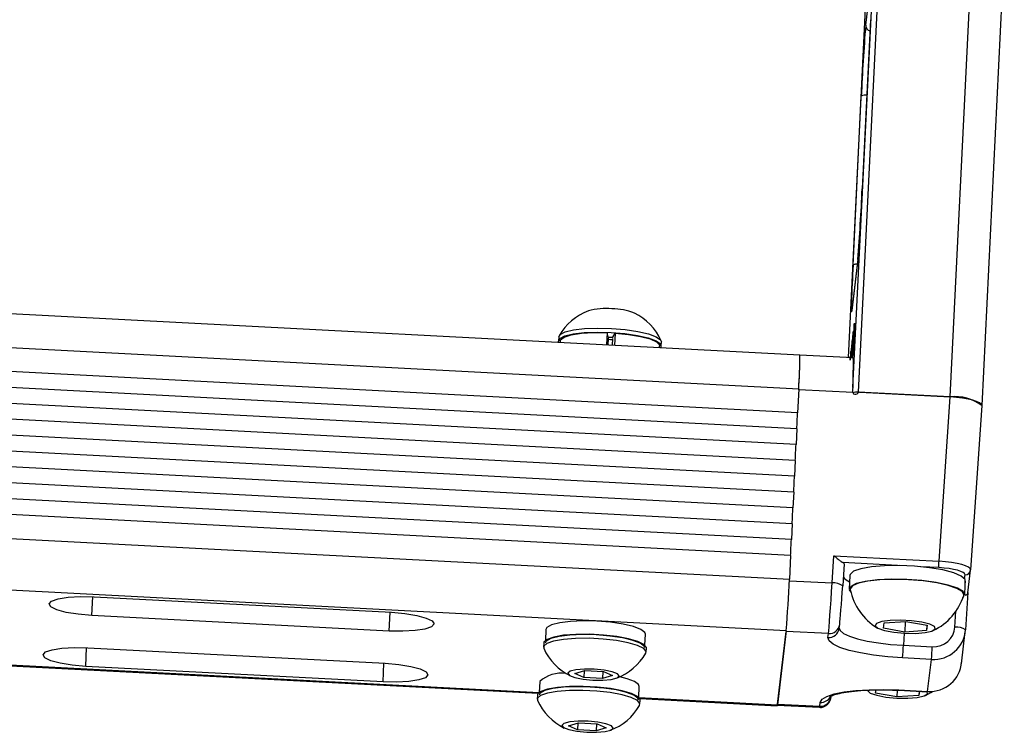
# Model space of a CAD drawing. Header units: millimetres. Extents: x 9 to 583, y 10 to 410.
# Tile 10 of 107: x 157 to 176, y 58 to 71. Entities that reach past the tile are written whole.
import ezdxf

# ---------------------------------------------------------------- set-up
doc = ezdxf.new("R2010")
doc.units = ezdxf.units.MM

msp = doc.modelspace()

# ---------------------------------------------------------------- linework, layer by layer
at = {"color": 7, "linetype": 'Continuous', "lineweight": 25}
for p, q in [((173.2597, 73.1224), (172.842, 64.6055)), ((174.5395, 64.5167), (174.9572, 73.0336)), ((175.5409, 72.874), (175.1234, 64.361)), ((172.9804, 71.3814), (173.0931, 72.3222)), ((173.0686, 71.4844), (172.9156, 68.3629)), ((172.9575, 71.4384), (172.6537, 65.2443)), ((172.7465, 66.9516), (172.8996, 70.0732)), ((171.7649, 65.2908), (92.0825, 69.4576)), ((171.7436, 64.6629), (92.0612, 68.8297)), ((171.7221, 64.224), (92.0397, 68.3908)), ((171.7077, 63.9313), (92.0253, 68.0981)), ((171.6934, 63.6387), (92.011, 67.8055)), ((171.679, 63.346), (91.9966, 67.5128)), ((171.6647, 63.0534), (91.9823, 67.2202)), ((172.8348, 67.0547), (172.7221, 66.1138)), ((172.8353, 67.0614), (172.7227, 66.1205)), ((172.8348, 67.0547), (172.8353, 67.0614)), ((171.6503, 62.7607), (91.9679, 66.9276)), ((171.636, 62.4681), (91.9535, 66.6349)), ((171.6216, 62.1755), (91.9392, 66.3423)), ((171.6073, 61.8828), (91.9248, 66.0496)), ((172.7221, 66.1138), (172.7187, 66.0918)), ((172.7719, 65.8777), (172.7432, 65.2925)), ((172.7652, 65.7865), (172.769, 65.854)), ((172.769, 65.854), (172.7719, 65.8777)), ((172.7707, 65.8539), (172.769, 65.854)), ((171.5929, 61.5902), (91.9105, 65.757)), ((168.2061, 65.7054), (168.1949, 65.4775)), ((168.2261, 65.6228), (168.2061, 65.7054)), ((168.3108, 65.6184), (168.3502, 65.6978)), ((168.3502, 65.6978), (168.3391, 65.4699)), ((172.7464, 65.6656), (172.7231, 65.2406)), ((172.7293, 65.2403), (172.7498, 65.6582)), ((172.7541, 65.7297), (172.7301, 65.2403)), ((172.7418, 65.2809), (172.7675, 65.8062)), ((172.745, 65.6532), (172.7464, 65.6656)), ((172.7474, 65.6384), (172.7513, 65.706)), ((172.7498, 65.6582), (172.7474, 65.6384)), ((172.7506, 65.6581), (172.7498, 65.6582)), ((172.7513, 65.706), (172.7541, 65.7297)), ((172.753, 65.7059), (172.7513, 65.706)), ((172.7675, 65.8062), (172.7652, 65.7865)), ((172.7683, 65.8062), (172.7675, 65.8062)), ((167.3094, 65.6261), (167.3058, 65.552)), ((167.3358, 65.5505), (167.3344, 65.5224)), ((168.2209, 65.4761), (168.2271, 65.6031)), ((168.3056, 65.5709), (168.2656, 65.5734)), ((168.3008, 65.4719), (168.307, 65.5989)), ((169.2035, 65.4589), (169.2072, 65.5331)), ((172.7093, 65.2414), (172.7231, 65.4799)), ((172.7201, 65.2408), (172.7332, 65.5553)), ((172.7347, 65.5677), (172.721, 65.2407)), ((172.7223, 65.2407), (172.745, 65.6532)), ((172.7231, 65.4799), (172.7226, 65.457)), ((172.7332, 65.5553), (172.7347, 65.5677)), ((172.7342, 65.5553), (172.7332, 65.5553)), ((172.7458, 65.6532), (172.745, 65.6532)), ((91.889, 65.318), (171.5714, 61.1512)), ((169.1719, 65.4264), (169.1736, 65.4604)), ((172.7091, 65.3099), (172.7048, 65.3101)), ((172.7226, 65.457), (172.7102, 65.2413)), ((172.7383, 65.3027), (172.738, 65.3027)), ((172.7498, 65.2392), (171.765, 65.2907)), ((172.7369, 65.2646), (172.7358, 65.2432)), ((172.7432, 65.2925), (172.7418, 65.2809)), ((171.7436, 64.6629), (171.7221, 64.224)), ((172.744, 64.5969), (171.7429, 64.6492)), ((172.744, 64.5969), (172.7421, 64.61)), ((172.7802, 64.5694), (172.8001, 64.5684)), ((174.5395, 64.5167), (172.842, 64.6055)), ((172.8712, 64.604), (174.5396, 64.5167)), ((174.3358, 61.4823), (174.5396, 64.5167)), ((175.1233, 64.3571), (174.9194, 61.3227)), ((171.7077, 63.9313), (171.6934, 63.6387)), ((171.679, 63.346), (171.6647, 63.0534)), ((171.6503, 62.7607), (171.636, 62.4681)), ((171.6216, 62.1755), (171.6073, 61.8828)), ((171.5929, 61.5902), (171.5714, 61.1512)), ((172.3608, 61.0827), (172.3944, 61.5838)), ((172.3944, 61.5838), (174.3358, 61.4823)), ((172.5825, 61.4345), (172.5553, 61.0295)), ((174.8692, 60.902), (174.919, 61.3177)), ((174.919, 61.3177), (174.9194, 61.3227)), ((172.6899, 61.2222), (172.6774, 60.9686)), ((174.823, 61.1142), (174.8167, 61.1145)), ((158.7266, 60.8275), (164.2185, 60.5403)), ((174.7762, 60.8099), (174.7961, 60.829)), ((174.7961, 60.829), (174.7832, 60.8297)), ((174.8106, 60.8605), (174.7926, 60.8615)), ((174.8109, 60.864), (174.8122, 60.8913)), ((174.8696, 60.907), (174.8231, 60.2136)), ((134.9503, 60.7159), (166.932, 59.0435)), ((164.1771, 60.1939), (158.6852, 60.4811)), ((167.0746, 60.2244), (167.0646, 60.0217)), ((172.4919, 60.2447), (172.5006, 60.3168)), ((172.5006, 60.3168), (172.5015, 60.3267)), ((173.3072, 60.244), (173.3191, 60.3428)), ((173.7007, 60.1737), (173.3072, 60.244)), ((173.3191, 60.3428), (173.7244, 60.3713)), ((173.7104, 60.3703), (173.7007, 60.1737)), ((174.1061, 60.2022), (173.7007, 60.1737)), ((173.7244, 60.3713), (174.1179, 60.301)), ((174.111, 60.3022), (174.1061, 60.2022)), ((174.1179, 60.301), (174.1061, 60.2022)), ((168.9024, 59.9315), (168.9124, 60.1343)), ((171.5127, 60.1998), (171.3488, 58.8313)), ((171.3504, 58.8447), (171.511, 60.1863)), ((172.2924, 60.1454), (171.511, 60.1863)), ((172.2838, 60.0734), (172.2924, 60.1454)), ((174.7491, 59.5897), (174.8203, 60.1837)), ((158.614, 59.8866), (164.1059, 59.5995)), ((167.0322, 59.9723), (167.0286, 59.8982)), ((168.9263, 59.8051), (168.9299, 59.8792)), ((173.6774, 59.9307), (174.2102, 59.9028)), ((174.1957, 59.6684), (173.6629, 59.6963)), ((174.1249, 59.0772), (174.1957, 59.6684)), ((164.0644, 59.2531), (158.5725, 59.5402)), ((167.6088, 59.4073), (167.7895, 59.4624)), ((167.7741, 59.3341), (167.6088, 59.4073)), ((167.7803, 59.4596), (167.7741, 59.3341)), ((168.12, 59.3161), (167.7741, 59.3341)), ((167.7895, 59.4624), (168.1354, 59.4444)), ((168.1263, 59.4448), (168.12, 59.3161)), ((168.3006, 59.3712), (168.12, 59.3161)), ((168.1354, 59.4444), (168.3006, 59.3712)), ((166.9593, 59.2622), (166.9494, 59.0594)), ((168.7872, 58.9693), (168.7971, 59.1721)), ((166.9169, 59.0101), (166.9133, 58.9359)), ((168.807, 58.9455), (171.3452, 58.8127)), ((173.1638, 59.0465), (173.171, 59.1066)), ((173.5573, 58.9763), (173.1638, 59.0465)), ((173.5634, 59.1012), (173.5573, 58.9763)), ((173.9626, 59.0048), (173.5573, 58.9763)), ((173.5912, 59.1004), (174.124, 59.0725)), ((173.5921, 59.105), (174.1249, 59.0772)), ((173.9664, 59.0808), (173.9626, 59.0048)), ((173.9717, 59.0805), (173.9626, 59.0048)), ((168.811, 58.8429), (168.8147, 58.917)), ((171.3481, 58.8261), (172.1285, 58.7853)), ((171.3504, 58.8447), (172.1317, 58.8039)), ((172.1317, 58.8039), (172.1404, 58.8759)), ((167.4936, 58.4451), (167.6742, 58.5002)), ((167.6589, 58.3719), (167.4936, 58.4451)), ((167.665, 58.4974), (167.6589, 58.3719)), ((167.6742, 58.5002), (168.0201, 58.4821)), ((168.0111, 58.4826), (168.0048, 58.3538)), ((168.1854, 58.4089), (168.0048, 58.3538)), ((168.0201, 58.4821), (168.1854, 58.4089)), ((168.0048, 58.3538), (167.6589, 58.3719))]:
    msp.add_line(p, q, dxfattribs=at)
at = {"color": 8, "linetype": 'Continuous', "lineweight": 25}
for p, q in [((172.7446, 64.6905), (173.1572, 73.1063)), ((172.7221, 66.1138), (172.7227, 66.1205)), ((168.2656, 65.5734), (168.2257, 65.5751)), ((171.5127, 60.1998), (132.8187, 62.2232)), ((173.5674, 61.4049), (172.5574, 61.4577)), ((174.3285, 61.3651), (173.9993, 61.3823)), ((171.5701, 61.1241), (172.3608, 61.0827)), ((174.8064, 61.1616), (174.8149, 61.2321)), ((158.6852, 60.4811), (158.7022, 60.8287)), ((134.9512, 60.7346), (166.9495, 59.0613)), ((164.1771, 60.1939), (164.1941, 60.5416)), ((174.6285, 60.2668), (174.6483, 60.5621)), ((173.6884, 60.1537), (173.6774, 59.9307)), ((158.5725, 59.5402), (158.5895, 59.8878)), ((164.0644, 59.2531), (164.0814, 59.6007)), ((168.7917, 58.965), (171.3488, 58.8313))]:
    msp.add_line(p, q, dxfattribs=at)
at = {"color": 7, "linetype": 'Continuous', "lineweight": 25, "flags": 128}
for points in [[(173.7239, 85.7349), (173.6522, 84.498), (173.5803, 83.2366), (173.5083, 81.9546), (173.4365, 80.656), (173.3651, 79.3447), (173.2943, 78.0247), (173.2244, 76.7002), (173.1556, 75.3753), (173.088, 74.0539), (173.0219, 72.7403), (172.9575, 71.4384)], [(167.3134, 65.5235), (167.3066, 65.5411), (167.3309, 65.5954), (167.4236, 65.643), (167.578, 65.6804), (167.7826, 65.7048), (168.0222, 65.7145), (168.279, 65.7086)], [(167.3094, 65.6261), (167.3345, 65.6695), (167.4272, 65.7171), (167.5816, 65.7545), (167.7862, 65.779), (168.0258, 65.7886), (168.2826, 65.7828)], [(167.3358, 65.5505), (167.343, 65.5729), (167.4097, 65.6228), (167.5416, 65.6636), (167.7284, 65.6923), (167.9557, 65.7066), (168.2061, 65.7054)], [(168.279, 65.7086), (168.534, 65.6877), (168.7683, 65.6533), (168.9645, 65.6079), (169.1081, 65.5549), (169.1884, 65.4982), (169.1994, 65.4421), (169.1885, 65.4255)], [(168.2826, 65.7828), (168.5377, 65.7618), (168.772, 65.7274), (168.9682, 65.682), (169.1117, 65.629), (169.192, 65.5724), (169.2072, 65.5331)], [(168.3502, 65.6978), (168.5978, 65.673), (168.8189, 65.6353), (168.9965, 65.5876), (169.117, 65.5335), (169.1711, 65.4773), (169.1736, 65.4604)], [(174.8163, 61.1468), (174.7463, 61.2094), (174.6062, 61.2691), (174.4058, 61.3219), (174.1594, 61.3638), (173.8845, 61.392), (173.6004, 61.4045), (173.3275, 61.4003), (173.085, 61.3798), (172.8901, 61.3445), (172.7566, 61.2967), (172.694, 61.24), (172.6899, 61.2222)], [(174.8106, 60.8605), (174.78, 60.9228), (174.676, 60.9846), (174.5059, 61.0415), (174.2818, 61.0896), (174.0196, 61.1254), (173.7379, 61.1463), (173.4566, 61.151), (173.1957, 61.139), (172.9737, 61.1112), (172.8063, 61.0696), (172.7054, 61.0172), (172.6781, 60.9576), (172.7066, 60.9114)], [(174.7906, 60.8522), (174.7926, 60.8615), (174.7638, 60.9215), (174.6656, 60.9811), (174.5045, 61.0363), (174.2917, 61.0833), (174.0415, 61.119), (173.771, 61.1408), (173.4988, 61.1474), (173.2432, 61.1382), (173.0218, 61.1138), (172.8496, 61.0761), (172.7384, 61.0274), (172.6957, 60.9711), (172.6964, 60.9549)], [(158.6852, 60.4811), (158.4362, 60.5026), (158.2137, 60.539), (158.0394, 60.5867), (157.9303, 60.641), (157.8971, 60.6966), (157.9431, 60.748), (158.0638, 60.7903), (158.2473, 60.8193), (158.4757, 60.8321), (158.7266, 60.8275)], [(164.2185, 60.5403), (164.4675, 60.5188), (164.69, 60.4824), (164.8643, 60.4347), (164.9734, 60.3804), (165.0066, 60.3248), (164.9606, 60.2734), (164.8399, 60.2311), (164.6564, 60.2021), (164.428, 60.1893), (164.1771, 60.1939)], [(173.6983, 60.1532), (173.9005, 60.1507), (174.0774, 60.1647), (174.205, 60.1932), (174.266, 60.2325), (174.2524, 60.2771), (174.1658, 60.3211), (174.018, 60.3586), (173.829, 60.3844), (173.6242, 60.3951), (173.4314, 60.3893), (173.2765, 60.3677), (173.1806, 60.3332), (173.1564, 60.2905), (173.2074, 60.2454), (173.3266, 60.2039), (173.498, 60.1718), (173.6983, 60.1532)], [(168.9124, 60.1343), (168.9017, 60.167), (168.8283, 60.2231), (168.6905, 60.2757), (168.4991, 60.321), (168.2686, 60.3553), (168.017, 60.3761), (167.7636, 60.3817), (167.5279, 60.3718), (167.3281, 60.347), (167.1795, 60.3093), (167.0936, 60.2616), (167.0746, 60.2244)], [(168.9299, 59.8792), (168.9291, 59.8901), (168.883, 59.947), (168.7701, 60.0024), (168.5986, 60.052), (168.3813, 60.0923), (168.1343, 60.1203), (167.876, 60.1338), (167.6254, 60.1318), (167.4013, 60.1146), (167.2201, 60.0834), (167.0954, 60.0405), (167.0363, 59.9891), (167.0322, 59.9723)], [(168.9194, 59.7829), (168.9255, 59.816), (168.8794, 59.8729), (168.7664, 59.9282), (168.5949, 59.9779), (168.3776, 60.0182), (168.1307, 60.0461), (167.8723, 60.0596), (167.6218, 60.0577), (167.3976, 60.0405), (167.2165, 60.0093), (167.0917, 59.9664), (167.0327, 59.915), (167.0333, 59.8754)], [(168.8999, 59.8807), (168.8893, 59.9134), (168.8158, 59.9695), (168.6781, 60.0221), (168.4866, 60.0674), (168.2562, 60.1017), (168.0046, 60.1225), (167.7512, 60.1281), (167.5155, 60.1182), (167.3156, 60.0934), (167.1671, 60.0557), (167.0812, 60.008), (167.0622, 59.9708)], [(173.6629, 59.6963), (173.3874, 59.7165), (173.124, 59.7477), (172.8826, 59.7885), (172.6727, 59.8374), (172.5021, 59.8925), (172.3776, 59.9518), (172.3039, 60.0128), (172.2838, 60.0734)], [(158.5725, 59.5402), (158.3236, 59.5618), (158.101, 59.5982), (157.9267, 59.6459), (157.8176, 59.7001), (157.7844, 59.7557), (157.8304, 59.8072), (157.9511, 59.8495), (158.1346, 59.8784), (158.363, 59.8912), (158.614, 59.8866)], [(164.1059, 59.5995), (164.3548, 59.5779), (164.5773, 59.5415), (164.7516, 59.4938), (164.8607, 59.4396), (164.8939, 59.384), (164.8479, 59.3325), (164.7273, 59.2902), (164.5437, 59.2613), (164.3153, 59.2485), (164.0644, 59.2531)], [(167.9426, 59.2877), (168.125, 59.2859), (168.2815, 59.2999), (168.3883, 59.3275), (168.429, 59.3644), (168.3976, 59.4052), (168.2987, 59.4435), (168.1475, 59.4736), (167.9669, 59.4908), (167.7845, 59.4926), (167.628, 59.4786), (167.5212, 59.451), (167.4804, 59.4141), (167.5119, 59.3733), (167.6108, 59.335), (167.762, 59.3049), (167.9426, 59.2877)], [(168.7971, 59.1721), (168.7865, 59.2048), (168.713, 59.2608), (168.5753, 59.3135), (168.4375, 59.348)], [(168.8147, 58.917), (168.8138, 58.9279), (168.7678, 58.9848), (168.6548, 59.0401), (168.4833, 59.0898), (168.266, 59.1301), (168.0191, 59.158), (167.7607, 59.1715), (167.5102, 59.1696), (167.286, 59.1524), (167.1049, 59.1212), (166.9801, 59.0783), (166.9211, 59.0269), (166.9169, 59.0101)], [(168.7847, 58.9185), (168.774, 58.9512), (168.7006, 59.0072), (168.5628, 59.0599), (168.3714, 59.1051), (168.141, 59.1395), (167.8894, 59.1602), (167.6359, 59.1659), (167.4002, 59.1559), (167.2004, 59.1311), (167.0518, 59.0934), (166.9659, 59.0457), (166.9469, 59.0086)], [(172.1404, 58.8759), (172.1746, 58.9336), (172.262, 58.9863), (172.3991, 59.0318), (172.5806, 59.0686), (172.7996, 59.0951), (173.0476, 59.1103), (173.3152, 59.1136), (173.5921, 59.105)], [(168.8041, 58.8206), (168.8102, 58.8538), (168.7641, 58.9107), (168.6512, 58.966), (168.4797, 59.0157), (168.2624, 59.0559), (168.0154, 59.0839), (167.7571, 59.0974), (167.5066, 59.0955), (167.2824, 59.0783), (167.1012, 59.0471), (166.9765, 59.0042), (166.9174, 58.9527), (166.918, 58.9131)], [(173.012, 59.1041), (173.013, 59.093), (173.064, 59.0479), (173.1832, 59.0065), (173.3545, 58.9743), (173.5549, 58.9557)], [(173.5549, 58.9557), (173.7571, 58.9533), (173.934, 58.9672), (174.0615, 58.9958), (174.1226, 59.035), (174.1158, 59.073)], [(173.5921, 59.105), (173.5912, 59.1004), (173.5912, 59.1004)], [(174.0856, 59.0057), (174.1823, 59.0587), (174.2138, 59.0789)], [(174.1249, 59.0772), (174.124, 59.0726), (174.124, 59.0725)], [(171.3488, 58.8313), (171.3455, 58.8129), (171.3452, 58.8127)], [(171.3469, 58.8262), (171.3471, 58.8264), (171.3504, 58.8447)], [(167.8273, 58.3254), (168.0098, 58.3237), (168.1663, 58.3377), (168.273, 58.3652), (168.3138, 58.4022), (168.2823, 58.443), (168.1835, 58.4813), (168.0322, 58.5114), (167.8517, 58.5286), (167.6692, 58.5303), (167.5127, 58.5164), (167.4059, 58.4888), (167.3652, 58.4518), (167.3966, 58.4111), (167.4955, 58.3727), (167.6467, 58.3427), (167.8273, 58.3254)]]:
    msp.add_lwpolyline(points, dxfattribs=at)
at = {"color": 8, "linetype": 'Continuous', "lineweight": 25, "flags": 128}
for points in [[(172.8242, 66.9684), (172.8105, 66.9682), (172.793, 66.9671), (172.7776, 66.9652), (172.7648, 66.9626), (172.7551, 66.9594), (172.749, 66.9557), (172.7465, 66.9516)], [(172.7187, 66.0918), (172.7176, 66.0886), (172.7153, 66.1055), (172.7153, 66.164), (172.7176, 66.2618), (172.7176, 66.2621)], [(168.2261, 65.6228), (168.2685, 65.6209), (168.3108, 65.6184)], [(172.4925, 60.2492), (172.5101, 60.2026), (172.5735, 60.1502), (172.6804, 60.0993), (172.8269, 60.0519), (173.0072, 60.0099), (173.2145, 59.9749), (173.4408, 59.9481), (173.6774, 59.9307)]]:
    msp.add_lwpolyline(points, dxfattribs=at)
at = {"color": 7, "linetype": 'Continuous', "lineweight": 25}
for centre, radius, start, end in [((207.6014, 68.5868), 34.7336, 175.38503, 177.54731), ((172.9712, 69.952), 0.1408, 77.35918, 120.57612), ((138.2138, 69.8493), 34.7336, 355.38503, 357.54731), ((211.3777, 64.9845), 38.6813, 177.08497, 178.10729), ((168.2355, 65.1143), 1.063, 110.84329, 149.84091), ((168.1754, 64.9053), 1.2439, 84.56765, 104.81914), ((168.2839, 64.9397), 1.2039, 69.31681, 89.55927), ((168.2355, 65.1143), 1.063, 24.54419, 63.54181), ((163.3911, 65.2563), 8.3739, 355.84294, 0.2358), ((160.5822, 65.3557), 11.1829, 356.44843, 359.66747), ((172.8131, 64.4117), 0.1959, 81.53076, 110.54438), ((174.6442, 63.7526), 0.7713, 51.60727, 97.8052), ((154.3283, 64.9302), 17.4081, 356.71038, 357.67473), ((154.2996, 64.345), 17.4081, 356.71038, 357.67473), ((154.2709, 63.7597), 17.4081, 356.71038, 357.67473), ((154.2422, 63.1744), 17.4081, 356.71038, 357.67473), ((154.2135, 62.5891), 17.4081, 356.71038, 357.67473), ((171.2229, 61.6163), 3.1157, 355.37575, 357.53569), ((146.3338, 62.2322), 25.2608, 355.38503, 357.54731), ((172.7706, 61.3397), 0.2503, 215.33527, 249.77317), ((172.3902, 60.808), 0.2763, 53.30004, 96.11243), ((173.757, 61.179), 1.084, 191.93154, 238.57467), ((173.757, 61.179), 1.084, 295.81043, 342.45356), ((174.6579, 59.9921), 0.2763, 53.30004, 96.11243), ((168.0002, 60.3169), 1.063, 204.54419, 243.54181), ((167.4517, 60.1986), 6.2314, 355.37575, 357.53569), ((167.9845, 60.1708), 6.2314, 355.37575, 357.53569), ((168.0002, 60.3169), 1.063, 290.84329, 329.84091), ((167.3689, 58.7945), 0.6217, 83.1732, 131.20826), ((167.885, 59.3547), 1.063, 204.54419, 243.54181), ((167.885, 59.3547), 1.063, 290.84329, 329.84091)]:
    msp.add_arc(centre, radius, start, end, dxfattribs=at)
at = {"color": 8, "linetype": 'Continuous', "lineweight": 25}
for centre, radius, start, end in [((173.0792, 71.3776), 0.0989, 177.82986, 257.99336), ((174.8212, 61.3305), 0.0986, 266.34437, 352.56616), ((172.2963, 60.2702), 0.1972, 266.34437, 352.56616), ((172.305, 60.3423), 0.1972, 266.34437, 352.56616), ((172.1443, 59.0007), 0.1972, 266.34437, 352.56616), ((172.1525, 59.0741), 0.1986, 266.50096, 333.60406)]:
    msp.add_arc(centre, radius, start, end, dxfattribs=at)
at = {"color": 7, "linetype": 'Continuous', "lineweight": 25}
for centre, major_axis, ratio, start_param, end_param in [((172.7217, 64.4396), (0.0282, 0.7996), 0.0184982, 4.9277658, 6.2828699), ((172.7821, 64.6086), (0.0397, -0.005), 0.9802836, 3.5731729, 4.7874141), ((172.8021, 64.6076), (0.0397, -0.005), 0.9802836, 4.7874141, 5.8346117), ((172.8693, 64.5648), (0.0397, -0.005), 0.9802836, 1.6458215, 2.693019), ((174.524, 64.3884), (0.5994, -0.0294), 0.2148506, 6.268064, 7.8385557), ((174.3203, 61.3557), (0.5993, -0.0312), 0.212053, 6.2687599, 7.8392516), ((172.3828, 61.4449), (0.1998, -0.0098), 0.2148506, 6.268064, 6.801464), ((174.3155, 61.2581), (0.4995, -0.0245), 0.2148506, 6.268064, 7.8385557), ((173.7441, 60.9163), (0.1194, 2.0326), 0.5244571, 4.715773, 4.8567934), ((173.7566, 61.1699), (0.1194, 2.0326), 0.5244571, 4.6684762, 4.715773), ((172.3411, 60.9253), (0.052, 0.7984), 0.0119386, 3.3583102, 4.9116532), ((172.5406, 60.9114), (0.0415, 0.5986), 0.0109998, 3.3583451, 4.9116881), ((174.2245, 60.2552), (0.5954, -0.0738), 0.9790345, 4.7849994, 6.3383424), ((174.2295, 60.2945), (0.3968, -0.0502), 0.9802836, 4.7874141, 6.3407571), ((174.1534, 59.6609), (0.596, -0.0694), 0.9740343, 4.7776859, 6.3310289)]:
    msp.add_ellipse(centre, major_axis=major_axis, ratio=ratio, start_param=start_param, end_param=end_param, dxfattribs=at)
at = {"color": 8, "linetype": 'Continuous', "lineweight": 25}
msp.add_ellipse((172.1805, 59.5837), major_axis=(0.052, 0.7984), ratio=0.0119386, start_param=3.1417453, end_param=3.3583102, dxfattribs=at)
at = {"color": 7, "linetype": 'Continuous', "lineweight": 25}
for points, knots in [([(172.701, 65.2418), (172.7012, 65.2445), (172.7026, 65.2712), (172.7051, 65.3103), (172.7078, 65.3496), (172.709, 65.3606), (172.7095, 65.3662)], [0, 0, 0, 0, 0.04172378, 0.41328037, 0.70654563, 1, 1, 1, 1]), ([(172.7065, 65.3055), (172.706, 65.301), (172.7051, 65.292), (172.7034, 65.2673), (172.7022, 65.2474), (172.7019, 65.2417)], [0, 0, 0, 0, 0.4175886, 0.8340144, 1, 1, 1, 1]), ([(172.7052, 65.2412), (172.7058, 65.2554), (172.7071, 65.2839), (172.7078, 65.3089), (172.7073, 65.3064), (172.7071, 65.3053)], [0, 0, 0, 0, 0.3641541, 0.7306775, 1, 1, 1, 1]), ([(172.7095, 65.3662), (172.71, 65.3687), (172.711, 65.3738), (172.7105, 65.3473), (172.709, 65.3042), (172.7073, 65.2686), (172.7064, 65.2507)], [0, 0, 0, 0, 0.2799556, 0.55971506, 0.77996062, 1, 1, 1, 1]), ([(172.7343, 65.2433), (172.7347, 65.2506), (172.7355, 65.2654), (172.7366, 65.2842), (172.7375, 65.2976), (172.7378, 65.301), (172.738, 65.3027)], [0, 0, 0, 0, 0.2795175, 0.5593264, 0.7795441, 1, 1, 1, 1]), ([(172.738, 65.3027), (172.7382, 65.3035), (172.7385, 65.3049), (172.7382, 65.2951), (172.7377, 65.2813), (172.7372, 65.2702), (172.7369, 65.2646)], [0, 0, 0, 0, 0.2796468, 0.5592988, 0.77961483, 1, 1, 1, 1]), ([(172.6925, 65.1989), (172.6929, 65.2046), (172.6941, 65.2249), (172.696, 65.2505), (172.697, 65.2609), (172.6975, 65.2662)], [0, 0, 0, 0, 0.1616926, 0.5808591, 1, 1, 1, 1]), ([(172.6975, 65.2662), (172.6979, 65.2687), (172.6987, 65.2736), (172.6988, 65.2554), (172.6981, 65.2272), (172.6966, 65.1949), (172.6966, 65.1947)], [0, 0, 0, 0, 0.2500948, 0.5001914, 0.996685, 1, 1, 1, 1]), ([(172.3944, 61.5838), (172.3948, 61.5835), (172.4035, 61.5767), (172.4346, 61.5519), (172.4804, 61.5138), (172.5276, 61.4749), (172.5481, 61.4631), (172.5574, 61.4577)], [0, 0, 0, 0, 0.0054703, 0.1453526, 0.5143257, 0.7792159, 1, 1, 1, 1]), ([(174.8164, 60.855), (174.826, 60.8579), (174.8526, 60.866), (174.8662, 60.8871), (174.8694, 60.9024), (174.8696, 60.9068), (174.8696, 60.907)], [0, 0, 0, 0, 0.28688332, 0.7984675, 0.99241538, 1, 1, 1, 1]), ([(172.3215, 58.9839), (172.3205, 58.9827), (172.3147, 58.9761), (172.3488, 59.0005), (172.4312, 59.0276), (172.574, 59.0608), (172.7707, 59.0879), (173.0132, 59.1055), (173.2918, 59.1119), (173.4893, 59.1043), (173.5912, 59.1004)], [0, 0, 0, 0, 0.022948, 0.1256362, 0.243491, 0.3784439, 0.5249645, 0.6778558, 0.8339173, 1, 1, 1, 1]), ([(172.1242, 58.7861), (172.1251, 58.7859), (172.1502, 58.7795), (172.1972, 58.7912), (172.2518, 58.8168), (172.2891, 58.8504), (172.3129, 58.884), (172.3264, 58.9134), (172.3328, 58.9345), (172.3357, 58.9473), (172.3376, 58.9581), (172.3388, 58.9664), (172.3396, 58.9726), (172.3399, 58.9752)], [0, 0, 0, 0, 0.0075497, 0.2002023, 0.3512876, 0.4775267, 0.5841708, 0.6707824, 0.7318214, 0.7762454, 0.8294947, 0.9296188, 1, 1, 1, 1])]:
    msp.add_open_spline(points, degree=3, knots=knots, dxfattribs=at)

doc.saveas('drawing.dxf')
